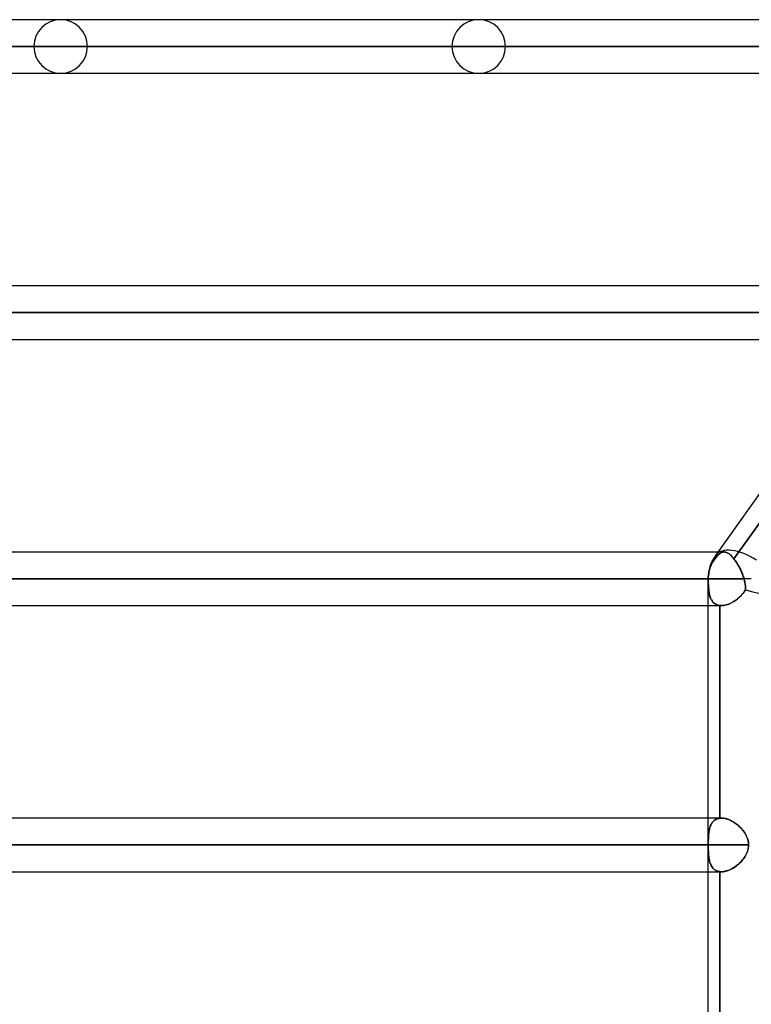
# Model space of a CAD drawing. Header units: millimetres. Extents: x -270 to 270, y -100 to 120.
# Tile 6 of 73: x -187 to -160, y 13 to 49. Entities that reach past the tile are written whole.
import ezdxf

# ---------------------------------------------------------------- set-up
doc = ezdxf.new("R2010")
doc.units = ezdxf.units.MM
doc.layers.add('MAIN-1', color=7, linetype='Continuous')
doc.layers.add('MAIN-2', color=7, linetype='Continuous')

msp = doc.modelspace()

# ---------------------------------------------------------------- linework, layer by layer
at = {"layer": 'MAIN-1'}
for p, q in [((-146.814, 49.496), (-201.5, 49.496)), ((-146.919, 49.366), (-161.167, 29.366)), ((-147.543, 48.489), (-202.507, 48.489)), ((-201.5, 47.481), (-148.261, 47.481)), ((-153.95, 39.496), (-211.575, 39.496)), ((-154.667, 38.489), (-212.583, 38.489)), ((-211.575, 37.481), (-155.385, 37.481)), ((-221.65, 29.496), (-161.074, 29.496)), ((-161.447, 28.489), (-222.657, 28.489)), ((-159.818, 28.489), (-161.447, 28.489)), ((-161.447, 28.489), (-161.447, 2.267)), ((-221.65, 27.481), (-161.447, 27.481)), ((-161.447, 19.496), (-221.65, 19.496)), ((-161.447, 18.489), (-222.657, 18.489)), ((-221.65, 17.481), (-161.447, 17.481))]:
    msp.add_line(p, q, dxfattribs=at)
msp.add_arc((-159.936, 28.489), 1.511, 144.5331, 180, dxfattribs=at)
for start_param, end_param in [(1.670607, 3.141593), (-3.141593, -3.140301)]:
    msp.add_ellipse((-159.936, 28.489), major_axis=(1.231, -0.877), ratio=0.501864, start_param=start_param, end_param=end_param, dxfattribs=at)
at = {"layer": 'MAIN-2'}
for p, q in [((-202.507, 48.489), (-147.305, 48.489)), ((-145.98, 48.489), (-200.493, 48.489)), ((-200.493, 48.489), (-145.98, 48.489)), ((-186.791, 48.489), (-136.286, 48.489)), ((-136.286, 48.489), (-186.791, 48.489)), ((-134.861, 48.489), (-184.775, 48.489)), ((-184.775, 48.489), (-134.861, 48.489)), ((-171.073, 48.489), (-125.166, 48.489)), ((-125.166, 48.489), (-171.073, 48.489)), ((-123.74, 48.489), (-169.059, 48.489)), ((-169.059, 48.489), (-123.74, 48.489)), ((-212.583, 38.489), (-154.431, 38.489)), ((-152.963, 38.489), (-210.567, 38.489)), ((-210.567, 38.489), (-152.963, 38.489)), ((-154.355, 37.823), (-160.47, 29.239)), ((-160.47, 29.239), (-154.355, 37.823)), ((-161.183, 29.246), (-161.211, 29.207)), ((-161.207, 29.214), (-161.174, 29.258)), ((-161.155, 29.282), (-161.183, 29.246)), ((-161.174, 29.258), (-161.142, 29.298)), ((-161.128, 29.315), (-161.155, 29.282)), ((-161.142, 29.298), (-161.111, 29.335)), ((-161.101, 29.346), (-161.128, 29.315)), ((-161.111, 29.335), (-161.08, 29.368)), ((-161.074, 29.374), (-161.101, 29.346)), ((-161.08, 29.368), (-161.05, 29.398)), ((-160.842, 29.496), (-161.074, 29.496)), ((-161.048, 29.4), (-161.074, 29.374)), ((-161.05, 29.398), (-161.02, 29.424)), ((-161.022, 29.422), (-161.048, 29.4)), ((-160.997, 29.441), (-161.022, 29.422)), ((-161.02, 29.424), (-160.991, 29.445)), ((-160.972, 29.458), (-160.997, 29.441)), ((-160.991, 29.445), (-160.962, 29.463)), ((-160.947, 29.471), (-160.972, 29.458)), ((-160.962, 29.463), (-160.933, 29.477)), ((-160.922, 29.482), (-160.947, 29.471)), ((-160.933, 29.477), (-160.905, 29.487)), ((-160.897, 29.489), (-160.922, 29.482)), ((-160.905, 29.487), (-160.876, 29.494)), ((-160.872, 29.494), (-160.897, 29.489)), ((-160.876, 29.494), (-160.846, 29.496)), ((-160.846, 29.496), (-160.872, 29.494)), ((-160.846, 29.496), (-160.818, 29.495)), ((-160.822, 29.495), (-160.846, 29.496)), ((-160.797, 29.492), (-160.822, 29.495)), ((-160.818, 29.495), (-160.789, 29.49)), ((-160.772, 29.486), (-160.797, 29.492)), ((-160.789, 29.49), (-160.759, 29.481)), ((-160.747, 29.477), (-160.772, 29.486)), ((-160.759, 29.481), (-160.729, 29.469)), ((-160.721, 29.465), (-160.747, 29.477)), ((-160.729, 29.469), (-160.699, 29.453)), ((-160.695, 29.451), (-160.721, 29.465)), ((-160.699, 29.453), (-160.668, 29.434)), ((-160.668, 29.434), (-160.695, 29.451)), ((-160.668, 29.434), (-160.636, 29.41)), ((-160.641, 29.414), (-160.668, 29.434)), ((-160.613, 29.391), (-160.641, 29.414)), ((-160.636, 29.41), (-160.604, 29.383)), ((-160.585, 29.366), (-160.613, 29.391)), ((-160.604, 29.383), (-160.571, 29.352)), ((-160.556, 29.338), (-160.585, 29.366)), ((-160.571, 29.352), (-160.537, 29.317)), ((-160.528, 29.307), (-160.556, 29.338)), ((-160.537, 29.317), (-160.504, 29.28)), ((-160.499, 29.274), (-160.528, 29.307)), ((-160.504, 29.28), (-160.47, 29.239)), ((-160.47, 29.239), (-160.499, 29.274)), ((-160.47, 29.239), (-160.445, 29.206)), ((-160.445, 29.205), (-160.47, 29.239)), ((-161.394, 28.821), (-161.377, 28.882)), ((-161.377, 28.882), (-161.394, 28.821)), ((-161.377, 28.882), (-161.356, 28.941)), ((-161.356, 28.941), (-161.377, 28.882)), ((-161.356, 28.941), (-161.331, 29.001)), ((-161.331, 29.001), (-161.356, 28.941)), ((-161.331, 29.001), (-161.303, 29.06)), ((-161.303, 29.06), (-161.331, 29.001)), ((-161.303, 29.06), (-161.273, 29.115)), ((-161.273, 29.115), (-161.303, 29.06)), ((-161.273, 29.115), (-161.24, 29.166)), ((-161.24, 29.166), (-161.273, 29.115)), ((-161.24, 29.166), (-161.207, 29.214)), ((-161.211, 29.207), (-161.24, 29.166)), ((-160.445, 29.206), (-160.42, 29.171)), ((-160.42, 29.171), (-160.445, 29.205)), ((-160.42, 29.171), (-160.395, 29.134)), ((-160.394, 29.134), (-160.42, 29.171)), ((-160.395, 29.134), (-160.369, 29.096)), ((-160.369, 29.096), (-160.394, 29.134)), ((-160.369, 29.096), (-160.345, 29.057)), ((-160.345, 29.057), (-160.369, 29.096)), ((-160.345, 29.057), (-160.321, 29.017)), ((-160.321, 29.017), (-160.345, 29.057)), ((-160.321, 29.017), (-160.297, 28.976)), ((-160.297, 28.976), (-160.321, 29.017)), ((-160.297, 28.976), (-160.274, 28.934)), ((-160.274, 28.934), (-160.297, 28.976)), ((-160.274, 28.934), (-160.252, 28.891)), ((-160.252, 28.891), (-160.274, 28.934)), ((-160.252, 28.891), (-160.23, 28.848)), ((-160.23, 28.848), (-160.252, 28.891)), ((-222.657, 28.489), (-161.437, 28.489)), ((-160.091, 28.489), (-220.643, 28.489)), ((-220.643, 28.489), (-160.091, 28.489)), ((-161.437, 28.489), (-161.447, 28.489)), ((-159.818, 28.489), (-161.447, 28.489)), ((-161.437, 28.489), (-161.435, 28.554)), ((-161.435, 28.554), (-161.437, 28.489)), ((-161.437, 28.489), (-161.436, 28.429)), ((-161.436, 28.432), (-161.437, 28.489)), ((-161.435, 28.554), (-161.43, 28.622)), ((-161.43, 28.622), (-161.435, 28.554)), ((-161.43, 28.622), (-161.421, 28.69)), ((-161.421, 28.69), (-161.43, 28.622)), ((-161.421, 28.69), (-161.409, 28.757)), ((-161.409, 28.757), (-161.421, 28.69)), ((-161.409, 28.757), (-161.394, 28.821)), ((-161.394, 28.821), (-161.409, 28.757)), ((-160.23, 28.848), (-160.209, 28.804)), ((-160.209, 28.804), (-160.23, 28.848)), ((-160.209, 28.804), (-160.189, 28.759)), ((-160.189, 28.759), (-160.209, 28.804)), ((-160.189, 28.759), (-160.17, 28.714)), ((-160.17, 28.714), (-160.189, 28.759)), ((-160.17, 28.714), (-160.152, 28.67)), ((-160.152, 28.669), (-160.17, 28.714)), ((-160.152, 28.67), (-160.135, 28.624)), ((-160.135, 28.624), (-160.152, 28.669)), ((-160.135, 28.624), (-160.119, 28.579)), ((-160.119, 28.579), (-160.135, 28.624)), ((-160.119, 28.579), (-160.104, 28.534)), ((-160.104, 28.534), (-160.119, 28.579)), ((-160.104, 28.534), (-160.091, 28.489)), ((-160.091, 28.489), (-160.104, 28.534)), ((-160.079, 28.446), (-160.091, 28.489)), ((-160.091, 28.489), (-160.081, 28.45)), ((-161.436, 28.375), (-161.436, 28.432)), ((-161.436, 28.429), (-161.436, 28.371)), ((-161.434, 28.319), (-161.436, 28.375)), ((-161.436, 28.371), (-161.434, 28.313)), ((-161.432, 28.264), (-161.434, 28.319)), ((-161.434, 28.313), (-161.432, 28.256)), ((-161.43, 28.209), (-161.432, 28.264)), ((-161.432, 28.256), (-161.429, 28.2)), ((-161.426, 28.156), (-161.43, 28.209)), ((-161.429, 28.2), (-161.425, 28.145)), ((-161.422, 28.105), (-161.426, 28.156)), ((-161.425, 28.145), (-161.421, 28.091)), ((-160.081, 28.45), (-160.071, 28.412)), ((-160.069, 28.403), (-160.079, 28.446)), ((-160.071, 28.412), (-160.063, 28.374)), ((-160.06, 28.36), (-160.069, 28.403)), ((-160.063, 28.374), (-160.056, 28.336)), ((-160.053, 28.318), (-160.06, 28.36)), ((-160.056, 28.336), (-160.049, 28.298)), ((-160.047, 28.276), (-160.053, 28.318)), ((-160.049, 28.298), (-160.045, 28.26)), ((-160.042, 28.235), (-160.047, 28.276)), ((-160.045, 28.26), (-160.041, 28.222)), ((-160.039, 28.194), (-160.042, 28.235)), ((-160.041, 28.222), (-160.039, 28.185)), ((-160.038, 28.154), (-160.039, 28.194)), ((-160.039, 28.185), (-160.038, 28.148)), ((-160.039, 28.115), (-160.038, 28.154)), ((-160.038, 28.148), (-160.039, 28.112)), ((-161.417, 28.054), (-161.422, 28.105)), ((-161.421, 28.091), (-161.415, 28.04)), ((-161.41, 28.005), (-161.417, 28.054)), ((-161.415, 28.04), (-161.408, 27.989)), ((-161.403, 27.958), (-161.41, 28.005)), ((-161.408, 27.989), (-161.4, 27.941)), ((-161.394, 27.913), (-161.403, 27.958)), ((-161.4, 27.941), (-161.39, 27.895)), ((-161.384, 27.869), (-161.394, 27.913)), ((-161.39, 27.895), (-161.379, 27.85)), ((-161.372, 27.827), (-161.384, 27.869)), ((-161.379, 27.85), (-161.366, 27.808)), ((-161.359, 27.787), (-161.372, 27.827)), ((-161.366, 27.808), (-161.351, 27.767)), ((-161.343, 27.75), (-161.359, 27.787)), ((-161.351, 27.767), (-161.334, 27.729)), ((-161.326, 27.714), (-161.343, 27.75)), ((-160.342, 27.732), (-160.298, 27.768)), ((-160.291, 27.775), (-160.334, 27.738)), ((-160.298, 27.768), (-160.256, 27.807)), ((-160.249, 27.814), (-160.291, 27.775)), ((-160.256, 27.807), (-160.216, 27.847)), ((-160.21, 27.854), (-160.249, 27.814)), ((-160.216, 27.847), (-160.177, 27.889)), ((-160.172, 27.895), (-160.21, 27.854)), ((-160.177, 27.889), (-160.139, 27.933)), ((-160.136, 27.938), (-160.172, 27.895)), ((-160.139, 27.933), (-160.104, 27.979)), ((-160.102, 27.982), (-160.136, 27.938)), ((-160.104, 27.979), (-160.071, 28.027)), ((-160.07, 28.028), (-160.102, 27.982)), ((-160.071, 28.027), (-160.041, 28.076)), ((-160.041, 28.076), (-160.07, 28.028)), ((-160.041, 28.076), (-160.039, 28.115)), ((-160.039, 28.112), (-160.041, 28.076)), ((-161.447, 27.481), (-160.945, 27.481)), ((-161.334, 27.729), (-161.315, 27.693)), ((-161.308, 27.68), (-161.326, 27.714)), ((-161.315, 27.693), (-161.294, 27.659)), ((-161.287, 27.648), (-161.308, 27.68)), ((-161.294, 27.659), (-161.271, 27.628)), ((-161.264, 27.619), (-161.287, 27.648)), ((-161.271, 27.628), (-161.246, 27.599)), ((-161.239, 27.593), (-161.264, 27.619)), ((-161.246, 27.599), (-161.218, 27.574)), ((-161.212, 27.568), (-161.239, 27.593)), ((-161.218, 27.574), (-161.188, 27.551)), ((-161.182, 27.547), (-161.212, 27.568)), ((-161.188, 27.551), (-161.156, 27.531)), ((-161.151, 27.529), (-161.182, 27.547)), ((-161.156, 27.531), (-161.121, 27.515)), ((-161.117, 27.513), (-161.151, 27.529)), ((-161.121, 27.515), (-161.085, 27.501)), ((-161.082, 27.5), (-161.117, 27.513)), ((-161.085, 27.501), (-161.046, 27.491)), ((-161.044, 27.491), (-161.082, 27.5)), ((-161.046, 27.491), (-161.005, 27.485)), ((-161.005, 27.485), (-161.044, 27.491)), ((-160.995, 27.484), (-161.005, 27.485)), ((-161.005, 19.493), (-161.005, 27.485)), ((-161.005, 27.485), (-161.005, 19.493)), ((-161.005, 27.485), (-160.995, 27.484)), ((-160.985, 27.483), (-160.995, 27.484)), ((-160.995, 27.484), (-160.985, 27.483)), ((-160.975, 27.482), (-160.985, 27.483)), ((-160.985, 27.483), (-160.975, 27.482)), ((-160.965, 27.482), (-160.975, 27.482)), ((-160.975, 27.482), (-160.965, 27.482)), ((-160.955, 27.481), (-160.965, 27.482)), ((-160.965, 27.482), (-160.955, 27.481)), ((-160.945, 27.481), (-160.955, 27.481)), ((-160.955, 27.481), (-160.945, 27.481)), ((-160.901, 27.483), (-160.945, 27.481)), ((-160.945, 27.481), (-160.901, 27.483)), ((-160.855, 27.488), (-160.901, 27.483)), ((-160.901, 27.483), (-160.857, 27.488)), ((-160.857, 27.488), (-160.811, 27.496)), ((-160.808, 27.496), (-160.855, 27.488)), ((-160.811, 27.496), (-160.764, 27.507)), ((-160.761, 27.508), (-160.808, 27.496)), ((-160.764, 27.507), (-160.717, 27.521)), ((-160.713, 27.523), (-160.761, 27.508)), ((-160.717, 27.521), (-160.669, 27.539)), ((-160.664, 27.541), (-160.713, 27.523)), ((-160.669, 27.539), (-160.621, 27.559)), ((-160.616, 27.561), (-160.664, 27.541)), ((-160.621, 27.559), (-160.574, 27.581)), ((-160.567, 27.585), (-160.616, 27.561)), ((-160.574, 27.581), (-160.526, 27.607)), ((-160.519, 27.611), (-160.567, 27.585)), ((-160.526, 27.607), (-160.479, 27.635)), ((-160.471, 27.639), (-160.519, 27.611)), ((-160.479, 27.635), (-160.432, 27.665)), ((-160.424, 27.67), (-160.471, 27.639)), ((-160.432, 27.665), (-160.387, 27.697)), ((-160.379, 27.703), (-160.424, 27.67)), ((-160.387, 27.697), (-160.342, 27.732)), ((-160.334, 27.738), (-160.379, 27.703)), ((-160.945, 19.496), (-161.447, 19.496)), ((-161.344, 19.227), (-161.327, 19.263)), ((-161.326, 19.264), (-161.343, 19.228)), ((-161.327, 19.263), (-161.308, 19.296)), ((-161.308, 19.298), (-161.326, 19.264)), ((-161.287, 19.329), (-161.308, 19.298)), ((-161.308, 19.296), (-161.287, 19.328)), ((-161.264, 19.358), (-161.287, 19.329)), ((-161.287, 19.328), (-161.264, 19.357)), ((-161.239, 19.385), (-161.264, 19.358)), ((-161.264, 19.357), (-161.239, 19.384)), ((-161.212, 19.409), (-161.239, 19.385)), ((-161.239, 19.384), (-161.212, 19.408)), ((-161.212, 19.408), (-161.183, 19.43)), ((-161.182, 19.43), (-161.212, 19.409)), ((-161.183, 19.43), (-161.151, 19.449)), ((-161.151, 19.449), (-161.182, 19.43)), ((-161.117, 19.465), (-161.151, 19.449)), ((-161.151, 19.449), (-161.118, 19.464)), ((-161.118, 19.464), (-161.082, 19.477)), ((-161.081, 19.477), (-161.117, 19.465)), ((-161.082, 19.477), (-161.044, 19.487)), ((-161.044, 19.487), (-161.081, 19.477)), ((-161.044, 19.487), (-161.005, 19.493)), ((-161.005, 19.493), (-161.044, 19.487)), ((-161.005, 19.493), (-160.995, 19.494)), ((-160.995, 19.494), (-161.005, 19.493)), ((-160.995, 19.494), (-160.985, 19.495)), ((-160.985, 19.495), (-160.995, 19.494)), ((-160.985, 19.495), (-160.975, 19.495)), ((-160.975, 19.495), (-160.985, 19.495)), ((-160.975, 19.495), (-160.965, 19.496)), ((-160.965, 19.496), (-160.975, 19.495)), ((-160.965, 19.496), (-160.954, 19.496)), ((-160.955, 19.496), (-160.965, 19.496)), ((-160.944, 19.496), (-160.955, 19.496)), ((-160.954, 19.496), (-160.944, 19.496)), ((-160.944, 19.496), (-160.9, 19.495)), ((-160.906, 19.495), (-160.944, 19.496)), ((-160.866, 19.491), (-160.906, 19.495)), ((-160.9, 19.495), (-160.855, 19.49)), ((-160.826, 19.485), (-160.866, 19.491)), ((-160.855, 19.49), (-160.81, 19.481)), ((-160.785, 19.476), (-160.826, 19.485)), ((-160.81, 19.481), (-160.763, 19.47)), ((-160.744, 19.465), (-160.785, 19.476)), ((-160.763, 19.47), (-160.715, 19.456)), ((-160.702, 19.451), (-160.744, 19.465)), ((-160.715, 19.456), (-160.667, 19.438)), ((-160.66, 19.435), (-160.702, 19.451)), ((-160.667, 19.438), (-160.619, 19.418)), ((-160.618, 19.417), (-160.66, 19.435)), ((-160.619, 19.418), (-160.571, 19.395)), ((-160.576, 19.397), (-160.618, 19.417)), ((-160.534, 19.375), (-160.576, 19.397)), ((-160.571, 19.395), (-160.523, 19.369)), ((-160.492, 19.351), (-160.534, 19.375)), ((-160.523, 19.369), (-160.476, 19.341)), ((-160.451, 19.325), (-160.492, 19.351)), ((-160.476, 19.341), (-160.429, 19.31)), ((-160.41, 19.297), (-160.451, 19.325)), ((-160.429, 19.31), (-160.383, 19.278)), ((-160.37, 19.268), (-160.41, 19.297)), ((-160.383, 19.278), (-160.339, 19.243)), ((-160.331, 19.237), (-160.37, 19.268)), ((-160.339, 19.243), (-160.295, 19.207)), ((-161.422, 18.872), (-161.426, 18.821)), ((-161.426, 18.819), (-161.422, 18.871)), ((-161.417, 18.923), (-161.422, 18.872)), ((-161.422, 18.871), (-161.417, 18.921)), ((-161.411, 18.971), (-161.417, 18.923)), ((-161.417, 18.921), (-161.411, 18.97)), ((-161.403, 19.019), (-161.411, 18.971)), ((-161.411, 18.97), (-161.403, 19.017)), ((-161.394, 19.064), (-161.403, 19.019)), ((-161.403, 19.017), (-161.394, 19.063)), ((-161.384, 19.108), (-161.394, 19.064)), ((-161.394, 19.063), (-161.384, 19.106)), ((-161.372, 19.15), (-161.384, 19.108)), ((-161.384, 19.106), (-161.373, 19.148)), ((-161.373, 19.148), (-161.359, 19.188)), ((-161.359, 19.19), (-161.372, 19.15)), ((-161.343, 19.228), (-161.359, 19.19)), ((-161.359, 19.188), (-161.344, 19.227)), ((-160.293, 19.205), (-160.331, 19.237)), ((-160.295, 19.207), (-160.254, 19.168)), ((-160.256, 19.171), (-160.293, 19.205)), ((-160.221, 19.135), (-160.256, 19.171)), ((-160.254, 19.168), (-160.214, 19.129)), ((-160.186, 19.099), (-160.221, 19.135)), ((-160.214, 19.129), (-160.176, 19.087)), ((-160.153, 19.061), (-160.186, 19.099)), ((-160.176, 19.087), (-160.14, 19.045)), ((-160.122, 19.023), (-160.153, 19.061)), ((-160.14, 19.045), (-160.106, 19.001)), ((-160.093, 18.983), (-160.122, 19.023)), ((-160.106, 19.001), (-160.074, 18.956)), ((-160.066, 18.942), (-160.093, 18.983)), ((-160.074, 18.956), (-160.045, 18.908)), ((-160.04, 18.901), (-160.066, 18.942)), ((-160.045, 18.908), (-160.018, 18.86)), ((-160.017, 18.859), (-160.04, 18.901)), ((-161.437, 18.489), (-161.436, 18.545)), ((-161.436, 18.545), (-161.437, 18.489)), ((-161.436, 18.601), (-161.434, 18.657)), ((-161.434, 18.657), (-161.436, 18.602)), ((-161.436, 18.602), (-161.436, 18.545)), ((-161.436, 18.545), (-161.436, 18.601)), ((-161.434, 18.657), (-161.432, 18.713)), ((-161.432, 18.713), (-161.434, 18.657)), ((-161.432, 18.713), (-161.43, 18.767)), ((-161.43, 18.767), (-161.432, 18.713)), ((-161.426, 18.821), (-161.43, 18.767)), ((-161.43, 18.767), (-161.426, 18.819)), ((-160.018, 18.86), (-159.994, 18.81)), ((-159.996, 18.815), (-160.017, 18.859)), ((-159.977, 18.771), (-159.996, 18.815)), ((-159.994, 18.81), (-159.973, 18.758)), ((-159.961, 18.726), (-159.977, 18.771)), ((-159.973, 18.758), (-159.955, 18.706)), ((-159.947, 18.679), (-159.961, 18.726)), ((-159.955, 18.706), (-159.941, 18.652)), ((-159.936, 18.632), (-159.947, 18.679)), ((-159.941, 18.652), (-159.93, 18.598)), ((-159.929, 18.585), (-159.936, 18.632)), ((-159.93, 18.598), (-159.924, 18.544)), ((-159.924, 18.537), (-159.929, 18.585)), ((-159.924, 18.544), (-159.922, 18.489)), ((-159.922, 18.489), (-159.924, 18.537)), ((-222.657, 18.489), (-161.437, 18.489)), ((-159.922, 18.489), (-220.643, 18.489)), ((-220.643, 18.489), (-159.922, 18.489)), ((-161.437, 18.489), (-161.436, 18.432)), ((-161.436, 18.432), (-161.437, 18.489)), ((-161.436, 18.432), (-161.436, 18.375)), ((-161.436, 18.375), (-161.436, 18.432)), ((-161.436, 18.375), (-161.434, 18.319)), ((-161.434, 18.319), (-161.436, 18.375)), ((-161.434, 18.319), (-161.432, 18.264)), ((-161.432, 18.263), (-161.434, 18.319)), ((-161.432, 18.264), (-161.43, 18.21)), ((-161.43, 18.209), (-161.432, 18.263)), ((-161.43, 18.21), (-161.426, 18.157)), ((-161.426, 18.155), (-161.43, 18.209)), ((-161.426, 18.157), (-161.422, 18.105)), ((-161.422, 18.104), (-161.426, 18.155)), ((-160.007, 18.14), (-160.035, 18.086)), ((-160.029, 18.096), (-160.006, 18.142)), ((-159.982, 18.195), (-160.007, 18.14)), ((-160.006, 18.142), (-159.984, 18.189)), ((-159.984, 18.189), (-159.966, 18.237)), ((-159.961, 18.252), (-159.982, 18.195)), ((-159.966, 18.237), (-159.95, 18.287)), ((-159.944, 18.309), (-159.961, 18.252)), ((-159.95, 18.287), (-159.938, 18.337)), ((-159.932, 18.368), (-159.944, 18.309)), ((-159.938, 18.337), (-159.929, 18.387)), ((-159.925, 18.429), (-159.932, 18.368)), ((-159.929, 18.387), (-159.924, 18.438)), ((-159.922, 18.489), (-159.925, 18.429)), ((-159.924, 18.438), (-159.922, 18.489)), ((-161.422, 18.105), (-161.417, 18.055)), ((-161.417, 18.053), (-161.422, 18.104)), ((-161.417, 18.055), (-161.411, 18.006)), ((-161.41, 18.004), (-161.417, 18.053)), ((-161.411, 18.006), (-161.403, 17.959)), ((-161.403, 17.957), (-161.41, 18.004)), ((-161.403, 17.959), (-161.394, 17.914)), ((-161.394, 17.912), (-161.403, 17.957)), ((-161.394, 17.914), (-161.384, 17.87)), ((-161.384, 17.868), (-161.394, 17.912)), ((-161.384, 17.87), (-161.372, 17.828)), ((-161.372, 17.826), (-161.384, 17.868)), ((-161.372, 17.828), (-161.359, 17.788)), ((-161.358, 17.786), (-161.372, 17.826)), ((-161.359, 17.788), (-161.344, 17.75)), ((-161.343, 17.749), (-161.358, 17.786)), ((-160.306, 17.762), (-160.353, 17.723)), ((-160.333, 17.739), (-160.292, 17.774)), ((-160.261, 17.802), (-160.306, 17.762)), ((-160.292, 17.774), (-160.253, 17.81)), ((-160.218, 17.844), (-160.261, 17.802)), ((-160.253, 17.81), (-160.216, 17.847)), ((-160.177, 17.889), (-160.218, 17.844)), ((-160.216, 17.847), (-160.18, 17.886)), ((-160.18, 17.886), (-160.146, 17.925)), ((-160.138, 17.936), (-160.177, 17.889)), ((-160.146, 17.925), (-160.114, 17.966)), ((-160.101, 17.984), (-160.138, 17.936)), ((-160.114, 17.966), (-160.084, 18.008)), ((-160.066, 18.034), (-160.101, 17.984)), ((-160.084, 18.008), (-160.055, 18.052)), ((-160.035, 18.086), (-160.066, 18.034)), ((-160.055, 18.052), (-160.029, 18.096)), ((-161.447, 17.481), (-160.945, 17.481)), ((-161.344, 17.75), (-161.327, 17.714)), ((-161.326, 17.713), (-161.343, 17.749)), ((-161.327, 17.714), (-161.308, 17.68)), ((-161.307, 17.679), (-161.326, 17.713)), ((-161.308, 17.68), (-161.287, 17.649)), ((-161.286, 17.648), (-161.307, 17.679)), ((-161.287, 17.649), (-161.264, 17.62)), ((-161.263, 17.618), (-161.286, 17.648)), ((-161.264, 17.62), (-161.239, 17.593)), ((-161.238, 17.592), (-161.263, 17.618)), ((-161.239, 17.593), (-161.212, 17.569)), ((-161.211, 17.568), (-161.238, 17.592)), ((-161.212, 17.569), (-161.183, 17.547)), ((-161.182, 17.547), (-161.211, 17.568)), ((-161.183, 17.547), (-161.151, 17.529)), ((-161.15, 17.528), (-161.182, 17.547)), ((-161.151, 17.529), (-161.118, 17.513)), ((-161.117, 17.513), (-161.15, 17.528)), ((-161.118, 17.513), (-161.082, 17.5)), ((-161.081, 17.5), (-161.117, 17.513)), ((-161.082, 17.5), (-161.044, 17.491)), ((-161.044, 17.491), (-161.081, 17.5)), ((-161.044, 17.491), (-161.005, 17.485)), ((-161.005, 17.485), (-161.044, 17.491)), ((-160.996, 17.484), (-161.005, 17.485)), ((-161.005, 9.493), (-161.005, 17.485)), ((-161.005, 17.485), (-161.005, 9.493)), ((-161.005, 17.485), (-160.996, 17.484)), ((-160.988, 17.483), (-160.996, 17.484)), ((-160.996, 17.484), (-160.988, 17.483)), ((-160.979, 17.482), (-160.988, 17.483)), ((-160.988, 17.483), (-160.979, 17.482)), ((-160.971, 17.482), (-160.979, 17.482)), ((-160.979, 17.482), (-160.971, 17.482)), ((-160.962, 17.482), (-160.971, 17.482)), ((-160.971, 17.482), (-160.962, 17.482)), ((-160.954, 17.481), (-160.962, 17.482)), ((-160.962, 17.482), (-160.954, 17.481)), ((-160.945, 17.481), (-160.954, 17.481)), ((-160.954, 17.481), (-160.945, 17.481)), ((-160.898, 17.483), (-160.945, 17.481)), ((-160.945, 17.481), (-160.904, 17.483)), ((-160.904, 17.483), (-160.861, 17.487)), ((-160.85, 17.489), (-160.898, 17.483)), ((-160.861, 17.487), (-160.818, 17.494)), ((-160.801, 17.498), (-160.85, 17.489)), ((-160.818, 17.494), (-160.775, 17.504)), ((-160.751, 17.511), (-160.801, 17.498)), ((-160.775, 17.504), (-160.73, 17.517)), ((-160.701, 17.527), (-160.751, 17.511)), ((-160.73, 17.517), (-160.685, 17.533)), ((-160.65, 17.546), (-160.701, 17.527)), ((-160.685, 17.533), (-160.64, 17.551)), ((-160.599, 17.569), (-160.65, 17.546)), ((-160.64, 17.551), (-160.595, 17.571)), ((-160.549, 17.594), (-160.599, 17.569)), ((-160.595, 17.571), (-160.55, 17.594)), ((-160.55, 17.594), (-160.505, 17.619)), ((-160.498, 17.623), (-160.549, 17.594)), ((-160.505, 17.619), (-160.461, 17.646)), ((-160.449, 17.654), (-160.498, 17.623)), ((-160.461, 17.646), (-160.417, 17.675)), ((-160.4, 17.687), (-160.449, 17.654)), ((-160.417, 17.675), (-160.374, 17.706)), ((-160.353, 17.723), (-160.4, 17.687)), ((-160.374, 17.706), (-160.333, 17.739))]:
    msp.add_line(p, q, dxfattribs=at)
for centre, start, end in [((-185.783, 48.489), 0, 180), ((-170.066, 48.489), 0, 180), ((-185.783, 48.489), 180, 0), ((-170.066, 48.489), 180, 0)]:
    msp.add_arc(centre, 1.008, start, end, dxfattribs=at)
for major_axis, ratio, start_param, end_param in [((1.231, -0.877), 0.501864, 1.670607, 3.141593), ((1.231, -0.877), 0.501864, -3.140301, -2.868203), ((1.231, -0.877), 0.501864, -3.140301, -2.868203), ((1.506, -0.481), 0.269104, -1.554402, -0.085122), ((1.506, -0.481), 0.269104, -1.554402, -0.085122)]:
    msp.add_ellipse((-159.936, 28.489), major_axis=major_axis, ratio=ratio, start_param=start_param, end_param=end_param, dxfattribs=at)

doc.saveas('drawing.dxf')
